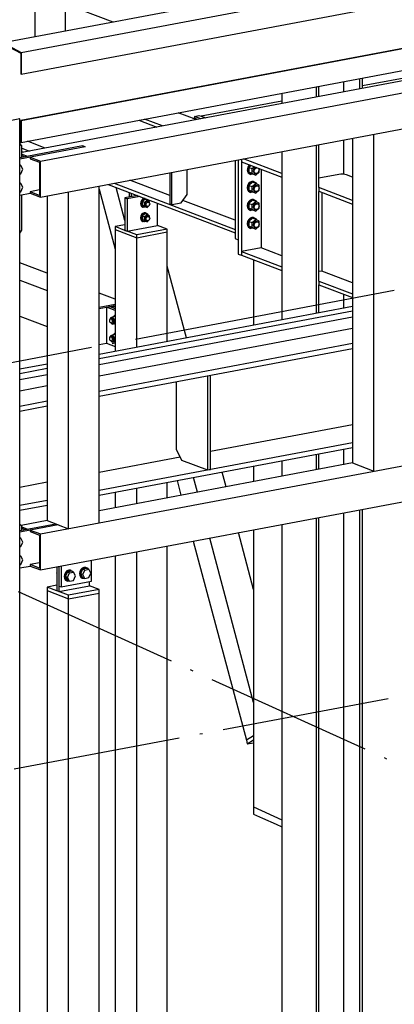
# Paper-space layout 'A0 Advance Steel' of a CAD drawing. Header units: millimetres. Extents: x -21 to 1320, y -7 to 928.
# Tile 64 of 134: x 959 to 972, y 124 to 159. Entities that reach past the tile are written whole.
import ezdxf

# ---------------------------------------------------------------- set-up
doc = ezdxf.new("R2010")
doc.units = ezdxf.units.MM
doc.linetypes.add('ACAD_ISO04W100', pattern=[30, 24, -3, 0, -3])
for name, color, linetype in [('AS_Belki', 145, 'CONTINUOUS'), ('AS_Blachy', 30, 'CONTINUOUS'), ('AS_Siatki', 72, 'CONTINUOUS'), ('AS_Sruby', 9, 'CONTINUOUS')]:
    doc.layers.add(name, color=color, linetype=linetype)

psp = doc.layouts.new('A0 Advance Steel')

# ---------------------------------------------------------------- linework, layer by layer
at = {"layer": 'AS_Belki', "linetype": 'Continuous', "ltscale": 0.25}
for p, q in [((1012.288, 168.4), (958.193, 158.208)), ((958.845, 157.864), (1012.94, 168.056)), ((958.845, 157.094), (1012.94, 167.285)), ((1012.917, 165.624), (958.822, 155.433)), ((1012.94, 165.615), (958.845, 155.424)), ((958.845, 154.653), (1012.94, 164.844)), ((1011.486, 164.206), (958.865, 154.292)), ((959.531, 153.981), (1012.253, 163.914)), ((959.33, 163.35), (959.33, 158.423)), ((960.421, 158.628), (960.421, 163.555)), ((959.531, 152.697), (1012.253, 162.629)), ((962.12, 158.948), (960.421, 159.596)), ((958.193, 158.208), (958.845, 157.864)), ((958.216, 158.158), (958.822, 157.838)), ((978.198, 158.02), (971.036, 156.671)), ((958.822, 157.838), (958.822, 157.102)), ((958.845, 157.864), (958.845, 157.094)), ((958.822, 157.102), (958.845, 157.094)), ((970.938, 156.567), (970.938, 156.931)), ((971.036, 156.585), (971.036, 156.95)), ((969.378, 156.637), (969.378, 156.273)), ((969.476, 156.291), (969.476, 156.656)), ((970.347, 156.82), (970.347, 156.456)), ((968.151, 156.406), (968.151, 156.042)), ((968.151, 156.127), (965.266, 155.584)), ((958.789, 155.489), (956.826, 155.119)), ((958.789, 155.489), (958.774, 155.497)), ((958.789, 124.343), (958.789, 155.489)), ((963.889, 155.239), (963.249, 155.483)), ((965.089, 155.465), (964.449, 155.709)), ((965.266, 155.584), (965.416, 155.527)), ((958.789, 155.132), (958.822, 155.138)), ((958.822, 155.433), (958.845, 155.424)), ((958.822, 155.433), (958.822, 154.704)), ((958.845, 155.424), (958.845, 154.653)), ((963.042, 155.444), (963.682, 155.2)), ((970.674, 154.796), (970.674, 143.199)), ((971.441, 142.907), (971.441, 154.94)), ((958.789, 154.721), (958.822, 154.704)), ((958.789, 154.682), (958.845, 154.653)), ((958.865, 154.445), (959.133, 154.343)), ((959.701, 154.45), (959.061, 154.694)), ((961.034, 154.526), (961.126, 154.491)), ((969.378, 154.552), (969.378, 148.54)), ((969.476, 153.036), (969.476, 154.57)), ((970.347, 154.734), (970.347, 153.513)), ((958.865, 154.327), (958.925, 154.304)), ((958.865, 154.235), (959.071, 154.156)), ((958.865, 154.184), (958.98, 154.139)), ((959.163, 154.121), (959.531, 153.981)), ((959.163, 154.121), (959.163, 154.07)), ((959.163, 154.07), (959.5, 153.941)), ((968.151, 154.321), (968.151, 148.308)), ((959.5, 153.941), (959.5, 152.76)), ((959.531, 152.697), (959.531, 153.981)), ((966.709, 153.956), (968.151, 153.407)), ((968.151, 153.538), (966.776, 154.062)), ((967.41, 153.689), (967.41, 150.882)), ((970.183, 153.506), (969.476, 153.373)), ((970.674, 153.412), (970.462, 153.493)), ((961.625, 141.058), (961.625, 153.091)), ((961.949, 153.152), (966.479, 151.426)), ((962.156, 153.191), (966.479, 151.544)), ((962.543, 151.862), (962.227, 153.046)), ((964.145, 152.757), (962.724, 153.298)), ((969.476, 153.036), (969.471, 153.035)), ((970.674, 152.577), (969.471, 153.035)), ((969.471, 153.035), (969.471, 152.904)), ((959.5, 152.952), (959.163, 152.888)), ((959.5, 152.76), (959.163, 152.888)), ((959.163, 152.888), (959.163, 152.837)), ((959.163, 152.837), (959.531, 152.697)), ((959.767, 152.741), (959.767, 141.144)), ((960.534, 140.852), (960.534, 152.886)), ((961.625, 152.986), (962.198, 150.839)), ((969.471, 152.904), (970.674, 152.446)), ((969.476, 149.699), (969.476, 152.902)), ((969.58, 152.863), (969.58, 150.055)), ((966.479, 151.868), (964.613, 152.579)), ((962.198, 151.539), (962.198, 147.187)), ((964.056, 147.537), (964.056, 151.452)), ((962.965, 147.332), (962.965, 151.247)), ((961.625, 141.058), (1012.252, 150.596)), ((967.41, 150.882), (966.709, 150.75)), ((966.709, 150.75), (968.151, 150.201)), ((966.709, 150.75), (966.709, 150.619)), ((966.709, 150.619), (968.151, 150.07)), ((968.151, 150.599), (967.41, 150.882)), ((959.767, 149.977), (958.789, 150.35)), ((964.741, 147.666), (964.056, 150.232)), ((967.14, 150.455), (967.14, 148.118)), ((969.58, 150.055), (969.476, 150.035)), ((970.674, 149.638), (969.58, 150.055)), ((958.789, 149.729), (959.767, 149.356)), ((969.476, 149.699), (969.471, 149.698)), ((969.471, 149.698), (970.674, 149.24)), ((969.471, 149.698), (969.471, 149.567)), ((969.471, 149.567), (970.674, 149.109)), ((969.476, 148.558), (969.476, 149.565)), ((959.531, 139.379), (1012.252, 149.311)), ((962.198, 149.051), (961.625, 149.269)), ((970.347, 149.233), (970.347, 148.722)), ((958.789, 148.444), (959.767, 148.072)), ((970.674, 148.784), (961.625, 147.079)), ((961.625, 145.769), (970.674, 147.474)), ((961.625, 145.589), (970.674, 147.294)), ((959.767, 146.729), (958.789, 146.545)), ((958.789, 145.235), (959.767, 145.419)), ((958.789, 145.055), (959.767, 145.239)), ((970.674, 144.565), (965.598, 143.609)), ((961.625, 142.224), (970.674, 143.928)), ((961.625, 142.044), (970.674, 143.748)), ((969.476, 142.973), (969.476, 143.523)), ((970.347, 143.687), (970.347, 143.137)), ((964.519, 143.405), (961.625, 142.86)), ((970.674, 143.199), (961.625, 141.494)), ((968.151, 143.273), (968.151, 142.724)), ((969.378, 143.504), (969.378, 142.955)), ((970.674, 143.199), (971.441, 142.907)), ((966.161, 142.349), (966.021, 142.872)), ((967.14, 143.083), (967.14, 142.533)), ((959.767, 142.51), (958.789, 142.326)), ((964.056, 141.952), (964.056, 142.502)), ((964.407, 142.568), (964.547, 142.045)), ((965.135, 142.156), (964.996, 142.679)), ((962.198, 142.152), (962.198, 141.602)), ((962.965, 141.747), (962.965, 142.296)), ((958.789, 141.689), (959.767, 141.874)), ((958.789, 141.509), (959.767, 141.694)), ((970.347, 141.416), (970.347, 124.343)), ((970.938, 124.343), (970.938, 141.527)), ((971.036, 124.343), (971.036, 141.546)), ((959.767, 141.144), (958.837, 140.969)), ((959.767, 141.144), (960.074, 141.027)), ((961.241, 140.985), (961.625, 141.058)), ((969.378, 141.234), (969.378, 124.343)), ((969.476, 124.343), (969.476, 141.252)), ((958.865, 140.917), (959.071, 140.838)), ((958.865, 140.866), (958.981, 140.821)), ((960.166, 140.992), (959.163, 140.803)), ((959.163, 140.803), (959.531, 140.663)), ((959.163, 140.803), (959.163, 140.752)), ((959.163, 140.752), (959.5, 140.623)), ((959.531, 140.663), (961.241, 140.985)), ((960.074, 141.027), (960.166, 140.992)), ((960.166, 140.992), (960.534, 140.852)), ((967.14, 138.681), (966.598, 140.71)), ((967.14, 140.812), (967.14, 130.916)), ((968.151, 141.002), (968.151, 124.343)), ((959.5, 140.623), (959.5, 139.442)), ((959.531, 139.379), (959.531, 140.663)), ((964.984, 140.406), (966.883, 133.293)), ((967.14, 134.647), (965.573, 140.517)), ((962.965, 124.343), (962.965, 140.026)), ((964.056, 124.343), (964.056, 140.231)), ((962.198, 139.881), (962.198, 124.343)), ((959.5, 139.634), (959.163, 139.57)), ((959.5, 139.442), (959.163, 139.57)), ((959.163, 139.57), (959.163, 139.519)), ((959.163, 139.519), (959.531, 139.379)), ((959.767, 138.639), (959.767, 124.343)), ((960.534, 124.343), (960.534, 138.347)), ((961.625, 124.343), (961.625, 138.553)), ((967.14, 130.916), (968.151, 130.457)), ((958.789, 84.643), (958.789, 124.343)), ((959.767, 124.343), (959.767, 88.604)), ((960.534, 88.312), (960.534, 124.343)), ((961.625, 88.518), (961.625, 124.343)), ((962.198, 124.343), (962.198, 119.655)), ((962.965, 119.363), (962.965, 124.343)), ((964.056, 119.568), (964.056, 124.343)), ((968.151, 124.343), (968.151, 113.92)), ((969.378, 124.343), (969.378, 113.452)), ((969.476, 113.471), (969.476, 124.343)), ((970.347, 124.343), (970.347, 113.971)), ((970.938, 113.746), (970.938, 124.343)), ((971.036, 113.765), (971.036, 124.343))]:
    psp.add_line(p, q, dxfattribs=at)
at = {"layer": 'AS_Belki', "linetype": 'Continuous', "ltscale": 0.25, "extrusion": (-2.77556e-17, 0.96345, 0.267889)}
psp.add_arc((-970.298, -41.111, 147.853), 0.2, 215.1174, 305.1174, dxfattribs=at)
at = {"layer": 'AS_Blachy', "linetype": 'Continuous', "ltscale": 0.25}
for p, q in [((965.026, 155.518), (964.975, 155.508)), ((965.026, 155.582), (965.19, 155.613)), ((965.253, 155.496), (965.026, 155.582)), ((965.026, 155.582), (965.026, 155.518)), ((965.14, 155.475), (965.026, 155.518)), ((965.19, 155.613), (965.266, 155.584)), ((965.416, 155.527), (965.266, 155.584)), ((958.865, 154.533), (958.789, 154.608)), ((961.034, 154.526), (958.789, 154.103)), ((961.126, 154.491), (958.789, 154.051)), ((958.865, 154.118), (958.865, 154.533)), ((961.126, 154.491), (961.034, 154.526)), ((966.479, 154.006), (966.479, 151.22)), ((966.594, 154.027), (966.594, 153.681)), ((966.709, 154.049), (966.709, 150.75)), ((964.145, 153.566), (964.145, 152.459)), ((964.222, 152.43), (964.222, 153.58)), ((964.767, 152.79), (964.767, 153.683)), ((966.594, 153.681), (966.594, 150.663)), ((958.789, 152.766), (959.163, 152.837)), ((958.865, 151.514), (958.865, 152.781)), ((962.999, 152.752), (962.543, 152.666)), ((962.543, 152.666), (962.62, 152.637)), ((962.543, 152.666), (962.543, 151.51)), ((963.075, 152.723), (962.62, 152.637)), ((962.696, 152.867), (962.71, 152.862)), ((962.696, 152.867), (962.696, 152.695)), ((962.773, 152.838), (962.773, 152.71)), ((964.549, 152.492), (964.767, 152.79)), ((962.62, 152.637), (962.62, 151.481)), ((963.711, 151.687), (963.711, 152.481)), ((964.145, 152.459), (964.222, 152.43)), ((964.222, 152.43), (964.549, 152.492)), ((962.543, 151.707), (962.198, 151.642)), ((962.543, 151.51), (962.198, 151.642)), ((962.198, 151.642), (962.198, 151.539)), ((962.62, 151.481), (963.711, 151.687)), ((964.056, 151.555), (963.711, 151.687)), ((958.789, 151.411), (958.865, 151.514)), ((962.198, 151.539), (962.965, 151.247)), ((962.582, 151.496), (962.543, 151.51)), ((962.543, 151.51), (962.62, 151.481)), ((962.62, 151.481), (962.582, 151.496)), ((962.965, 151.35), (962.62, 151.481)), ((964.056, 151.555), (962.965, 151.35)), ((962.965, 151.247), (964.056, 151.452)), ((962.965, 151.247), (962.965, 151.35)), ((964.056, 151.452), (964.056, 151.555)), ((966.479, 151.22), (966.594, 151.176)), ((966.594, 150.663), (966.709, 150.619)), ((962.198, 148.858), (961.625, 148.75)), ((961.999, 148.786), (962.198, 148.823)), ((961.625, 148.715), (961.89, 148.765)), ((970.674, 148.623), (961.625, 146.919)), ((961.89, 148.765), (961.999, 148.786)), ((962.198, 148.648), (961.89, 148.765)), ((961.89, 148.765), (961.89, 147.48)), ((962.075, 148.756), (961.999, 148.786)), ((962.185, 148.777), (962.075, 148.756)), ((962.198, 148.71), (962.075, 148.756)), ((962.198, 148.772), (962.185, 148.777)), ((970.674, 148.405), (961.625, 146.7)), ((961.625, 146.315), (970.674, 148.02)), ((961.625, 147.431), (961.89, 147.48)), ((961.89, 147.48), (962.198, 147.363)), ((959.767, 146.569), (958.789, 146.384)), ((959.767, 146.35), (958.789, 146.166)), ((965.598, 142.972), (965.598, 146.338)), ((964.377, 146.108), (964.377, 143.696)), ((965.489, 146.317), (965.489, 142.952)), ((958.789, 145.781), (959.767, 145.965)), ((964.377, 143.696), (964.569, 143.302)), ((964.569, 143.302), (965.489, 142.952)), ((965.489, 142.952), (965.598, 142.972)), ((958.789, 140.785), (960.074, 141.027)), ((958.865, 140.942), (958.789, 141.017)), ((959.163, 140.803), (958.789, 140.733)), ((958.865, 140.8), (958.865, 140.942)), ((961.357, 138.976), (961.357, 139.722)), ((958.789, 139.448), (959.163, 139.519)), ((960.113, 139.488), (960.113, 138.636)), ((960.189, 139.503), (960.189, 138.8)), ((960.266, 139.517), (960.266, 138.771)), ((960.266, 138.771), (961.357, 138.976)), ((961.28, 138.813), (961.28, 138.962)), ((960.113, 138.833), (959.767, 138.768)), ((960.113, 138.636), (959.767, 138.768)), ((959.767, 138.768), (959.767, 138.639)), ((959.767, 138.639), (960.534, 138.347)), ((960.151, 138.622), (960.113, 138.636)), ((960.534, 138.476), (960.151, 138.622)), ((960.189, 138.607), (961.28, 138.813)), ((960.189, 138.8), (960.189, 138.607)), ((960.189, 138.8), (960.266, 138.771)), ((961.625, 138.681), (960.534, 138.476)), ((961.625, 138.681), (961.28, 138.813)), ((961.625, 138.553), (961.625, 138.681)), ((960.534, 138.347), (961.625, 138.553)), ((960.534, 138.347), (960.534, 138.476)), ((967.14, 133.455), (966.883, 133.293)), ((966.883, 133.293), (966.917, 133.166)), ((966.917, 133.166), (967.14, 133.307)), ((966.917, 133.166), (967.14, 133.202)), ((967.14, 130.916), (967.14, 130.659)), ((967.14, 130.659), (967.454, 130.516)), ((967.454, 130.516), (967.942, 130.295)), ((967.942, 130.295), (968.151, 130.2))]:
    psp.add_line(p, q, dxfattribs=at)
at = {"layer": 'AS_Siatki', "color": 20, "linetype": 'ACAD_ISO04W100', "ltscale": 0.25}
for p, q in [((966.261, 148.257), (978.545, 150.571)), ((1047.249, 98.404), (934.369, 149.666)), ((641.77, 87.123), (966.262, 148.257)), ((966.262, 148.257), (966.261, 148.257)), ((667.312, 77.394), (991.804, 138.528))]:
    psp.add_line(p, q, dxfattribs=at)
at = {"layer": 'AS_Sruby', "linetype": 'Continuous', "ltscale": 0.25}
for p, q in [((958.827, 153.829), (958.789, 153.843)), ((958.789, 153.822), (958.827, 153.829)), ((958.9, 153.694), (958.827, 153.829)), ((967.052, 153.826), (966.977, 153.761)), ((966.977, 153.761), (967.09, 153.718)), ((966.977, 153.761), (966.977, 153.589)), ((967.09, 153.718), (967.165, 153.782)), ((967.09, 153.546), (967.09, 153.718)), ((967.343, 153.593), (967.343, 153.715)), ((958.789, 153.524), (958.827, 153.532)), ((958.827, 153.532), (958.9, 153.694)), ((966.977, 153.589), (967.103, 153.527)), ((967.09, 153.546), (966.977, 153.589)), ((967.018, 153.518), (967.041, 153.509)), ((967.217, 153.484), (967.09, 153.546)), ((967.103, 153.527), (967.217, 153.484)), ((967.183, 153.554), (967.216, 153.542)), ((967.217, 153.484), (967.343, 153.593)), ((958.827, 153.187), (958.789, 153.201)), ((958.789, 153.18), (958.827, 153.187)), ((958.9, 153.052), (958.827, 153.187)), ((958.827, 152.889), (958.9, 153.052)), ((967.103, 153.228), (966.977, 153.118)), ((966.977, 153.118), (967.09, 153.075)), ((966.977, 153.118), (966.977, 152.946)), ((967.09, 153.075), (967.217, 153.184)), ((967.09, 152.903), (967.09, 153.075)), ((967.217, 153.184), (967.103, 153.228)), ((967.166, 153.246), (967.143, 153.254)), ((967.343, 153.122), (967.217, 153.184)), ((967.282, 153.102), (967.25, 153.114)), ((967.343, 152.951), (967.343, 153.122)), ((958.789, 152.882), (958.827, 152.889)), ((966.977, 152.946), (967.103, 152.884)), ((967.09, 152.903), (966.977, 152.946)), ((967.018, 152.875), (967.041, 152.866)), ((967.217, 152.841), (967.09, 152.903)), ((967.103, 152.884), (967.217, 152.841)), ((967.183, 152.911), (967.216, 152.899)), ((967.217, 152.841), (967.343, 152.951)), ((963.252, 152.617), (963.157, 152.535)), ((963.24, 152.503), (963.157, 152.535)), ((963.157, 152.535), (963.157, 152.406)), ((963.157, 152.406), (963.252, 152.36)), ((963.24, 152.375), (963.157, 152.406)), ((963.182, 152.344), (963.201, 152.336)), ((963.24, 152.503), (963.334, 152.585)), ((963.24, 152.375), (963.24, 152.503)), ((963.334, 152.328), (963.24, 152.375)), ((963.334, 152.585), (963.252, 152.617)), ((963.252, 152.36), (963.334, 152.328)), ((963.309, 152.381), (963.342, 152.369)), ((963.429, 152.539), (963.334, 152.585)), ((963.334, 152.328), (963.429, 152.41)), ((963.392, 152.52), (963.359, 152.533)), ((963.429, 152.474), (963.429, 152.539)), ((963.429, 152.41), (963.429, 152.438)), ((967.103, 152.585), (966.977, 152.475)), ((966.977, 152.475), (967.09, 152.432)), ((966.977, 152.475), (966.977, 152.303)), ((967.09, 152.432), (967.217, 152.542)), ((967.09, 152.26), (967.09, 152.432)), ((967.217, 152.542), (967.103, 152.585)), ((967.166, 152.603), (967.143, 152.612)), ((967.343, 152.48), (967.217, 152.542)), ((967.217, 152.198), (967.343, 152.308)), ((967.282, 152.459), (967.25, 152.471)), ((967.343, 152.308), (967.343, 152.48)), ((963.252, 152.103), (963.157, 152.021)), ((963.24, 151.989), (963.157, 152.021)), ((963.157, 152.021), (963.157, 151.892)), ((963.24, 151.989), (963.334, 152.072)), ((963.24, 151.861), (963.24, 151.989)), ((963.334, 152.072), (963.252, 152.103)), ((963.302, 152.126), (963.282, 152.134)), ((963.429, 152.025), (963.334, 152.072)), ((963.392, 152.007), (963.359, 152.019)), ((963.429, 151.96), (963.429, 152.025)), ((966.977, 152.303), (967.103, 152.241)), ((967.09, 152.26), (966.977, 152.303)), ((967.018, 152.232), (967.041, 152.223)), ((967.217, 152.198), (967.09, 152.26)), ((967.103, 152.241), (967.217, 152.198)), ((967.166, 151.96), (967.143, 151.969)), ((967.183, 152.269), (967.216, 152.256)), ((963.157, 151.892), (963.252, 151.846)), ((963.24, 151.861), (963.157, 151.892)), ((963.182, 151.83), (963.201, 151.823)), ((963.334, 151.814), (963.24, 151.861)), ((963.252, 151.846), (963.334, 151.814)), ((963.309, 151.867), (963.342, 151.855)), ((963.334, 151.814), (963.429, 151.896)), ((963.429, 151.896), (963.429, 151.924)), ((967.103, 151.942), (966.977, 151.832)), ((966.977, 151.832), (967.09, 151.789)), ((966.977, 151.832), (966.977, 151.661)), ((966.977, 151.661), (967.103, 151.599)), ((967.09, 151.617), (966.977, 151.661)), ((967.09, 151.789), (967.217, 151.899)), ((967.09, 151.617), (967.09, 151.789)), ((967.217, 151.555), (967.09, 151.617)), ((967.217, 151.899), (967.103, 151.942)), ((967.183, 151.626), (967.216, 151.614)), ((967.343, 151.837), (967.217, 151.899)), ((967.217, 151.555), (967.343, 151.665)), ((967.282, 151.816), (967.25, 151.828)), ((967.343, 151.665), (967.343, 151.837)), ((967.018, 151.589), (967.041, 151.581)), ((967.103, 151.599), (967.217, 151.555)), ((962.198, 148.468), (962.172, 148.463)), ((962.09, 148.414), (962.023, 148.375)), ((962.023, 148.375), (962.023, 148.352)), ((962.072, 148.363), (962.026, 148.354)), ((962.058, 148.199), (962.09, 148.156)), ((962.062, 148.199), (962.107, 148.207)), ((962.198, 148.434), (962.09, 148.414)), ((962.09, 148.414), (962.156, 148.324)), ((962.156, 148.195), (962.09, 148.156)), ((962.09, 148.156), (962.198, 148.177)), ((962.198, 148.332), (962.156, 148.324)), ((962.156, 148.324), (962.156, 148.195)), ((962.198, 148.203), (962.156, 148.195)), ((962.09, 147.771), (962.023, 147.733)), ((962.023, 147.733), (962.023, 147.71)), ((962.198, 147.792), (962.09, 147.771)), ((962.09, 147.771), (962.156, 147.682)), ((962.198, 147.826), (962.172, 147.821)), ((962.072, 147.721), (962.026, 147.712)), ((962.058, 147.556), (962.09, 147.514)), ((962.062, 147.556), (962.107, 147.565)), ((962.156, 147.553), (962.09, 147.514)), ((962.09, 147.514), (962.198, 147.535)), ((962.198, 147.69), (962.156, 147.682)), ((962.156, 147.682), (962.156, 147.553)), ((962.198, 147.561), (962.156, 147.553)), ((958.827, 140.511), (958.789, 140.525)), ((958.789, 140.504), (958.827, 140.511)), ((958.9, 140.376), (958.827, 140.511)), ((958.827, 140.213), (958.9, 140.376)), ((958.789, 140.206), (958.827, 140.213)), ((958.827, 139.869), (958.789, 139.883)), ((958.789, 139.862), (958.827, 139.869)), ((958.9, 139.734), (958.827, 139.869)), ((958.827, 139.571), (958.9, 139.734)), ((958.789, 139.564), (958.827, 139.571)), ((960.489, 139.302), (960.416, 139.139)), ((960.635, 139.329), (960.489, 139.302)), ((960.565, 139.272), (960.489, 139.302)), ((960.565, 139.272), (960.711, 139.3)), ((960.624, 139.356), (960.601, 139.365)), ((960.711, 139.3), (960.635, 139.329)), ((960.784, 139.165), (960.711, 139.3)), ((961.034, 139.404), (960.961, 139.242)), ((961.18, 139.432), (961.034, 139.404)), ((961.111, 139.375), (961.034, 139.404)), ((961.038, 139.213), (961.111, 139.375)), ((961.111, 139.375), (961.257, 139.403)), ((961.17, 139.459), (961.147, 139.468)), ((961.257, 139.403), (961.18, 139.432)), ((961.33, 139.267), (961.257, 139.403)), ((960.113, 139.28), (960.103, 139.258)), ((960.103, 139.258), (960.113, 139.24)), ((960.113, 139.254), (960.103, 139.258)), ((960.416, 139.139), (960.489, 139.004)), ((960.493, 139.11), (960.416, 139.139)), ((960.476, 138.985), (960.499, 138.977)), ((960.489, 139.004), (960.565, 138.975)), ((960.493, 139.11), (960.565, 139.272)), ((960.565, 138.975), (960.493, 139.11)), ((960.565, 138.975), (960.711, 139.002)), ((960.711, 139.002), (960.784, 139.165)), ((960.961, 139.242), (961.034, 139.107)), ((961.038, 139.213), (960.961, 139.242)), ((961.021, 139.088), (961.044, 139.079)), ((961.034, 139.107), (961.111, 139.077)), ((961.111, 139.077), (961.038, 139.213)), ((961.111, 139.077), (961.257, 139.105)), ((961.257, 139.105), (961.33, 139.267))]:
    psp.add_line(p, q, dxfattribs=at)
at = {"layer": 'AS_Sruby', "linetype": 'Continuous', "ltscale": 0.25, "extrusion": (0.575254, -0.219126, 0.788078)}
for centre, radius in [((487.29, -669.416, 522.887), 0.107), ((485.388, -666.712, 520.776), 0.08), ((486.689, -669.596, 523.028), 0.107), ((484.908, -666.856, 520.888), 0.08), ((486.089, -669.776, 523.169), 0.107)]:
    psp.add_circle(centre, radius, dxfattribs=at)
at = {"layer": 'AS_Sruby', "linetype": 'Continuous', "ltscale": 0.25, "extrusion": (-0.817975, -0.154104, 0.554228)}
for centre in [(32.4, 539.189, -809.778), (33.031, 539.123, -809.679)]:
    psp.add_circle(centre, 0.08, dxfattribs=at)
at = {"layer": 'AS_Sruby', "linetype": 'Continuous', "ltscale": 0.25, "extrusion": (0.575254, -0.219126, 0.788078)}
for centre, radius, start, end in [((484.889, -662.908, 517.804), 0.2, 333.2623, 342.5246), ((487.891, -669.093, 522.635), 0.2, 59.8414, 183.297), ((487.891, -669.208, 522.725), 0.107, 16.3647, 183.297), ((484.288, -663.088, 517.945), 0.2, 333.2622, 342.5246), ((487.29, -669.273, 522.776), 0.2, 3.297, 183.297), ((487.29, -669.388, 522.866), 0.107, 3.297, 183.297), ((485.388, -666.599, 520.687), 0.16, 10.6164, 183.297), ((485.388, -666.685, 520.754), 0.08, 3.297, 183.297), ((486.689, -669.454, 522.917), 0.2, 3.297, 183.297), ((486.689, -669.569, 523.007), 0.107, 3.297, 183.297), ((484.908, -666.743, 520.8), 0.16, 3.297, 183.297), ((484.908, -666.829, 520.867), 0.08, 3.297, 183.297), ((486.089, -669.634, 523.058), 0.2, 3.297, 183.297), ((486.089, -669.749, 523.148), 0.107, 3.297, 183.297), ((472.443, -666.644, 520.722), 0.2, 333.2623, 342.5246), ((471.843, -666.824, 520.863), 0.2, 333.2622, 342.5246), ((471.982, -668.352, 522.057), 0.2, 3.297, 183.297), ((472.272, -668.725, 522.348), 0.2, 3.297, 183.297)]:
    psp.add_arc(centre, radius, start, end, dxfattribs=at)
at = {"layer": 'AS_Sruby', "linetype": 'Continuous', "ltscale": 0.25, "extrusion": (-0.575254, 0.219126, -0.788078)}
for centre, radius, start, end in [((-487.891, -669.112, -522.65), 0.2, 323.4635, 120.1585), ((-487.891, -669.235, -522.746), 0.107, 199.5175, 163.6354), ((-487.29, -669.293, -522.791), 0.2, 323.4634, 217.8679), ((-485.388, -666.615, -520.7), 0.16, 319.0013, 169.3834), ((-485.388, -666.615, -520.7), 0.16, 190.8318, 223.2968), ((-486.689, -669.473, -522.932), 0.2, 323.4634, 217.868), ((-484.908, -666.759, -520.812), 0.16, 319.0013, 223.2967), ((-486.089, -669.653, -523.073), 0.2, 323.4634, 217.8679), ((-471.982, -668.372, -522.072), 0.2, 332.9896, 206.7378), ((-472.272, -668.744, -522.363), 0.2, 332.9895, 206.7378)]:
    psp.add_arc(centre, radius, start, end, dxfattribs=at)
at = {"layer": 'AS_Sruby', "linetype": 'Continuous', "ltscale": 0.25, "extrusion": (-0.817975, -0.154104, 0.554228)}
for centre, radius, start, end in [((32.4, 539.281, -809.917), 0.16, 167.0553, 217.7623), ((32.4, 539.215, -809.817), 0.08, 3.7257, 183.7257), ((32.4, 539.281, -809.917), 0.16, 322.523, 335.3961), ((33.031, 539.215, -809.818), 0.16, 167.0554, 217.7624), ((33.031, 539.149, -809.718), 0.08, 3.7257, 183.7257), ((33.031, 539.215, -809.818), 0.16, 322.523, 335.3961)]:
    psp.add_arc(centre, radius, start, end, dxfattribs=at)

doc.saveas('drawing.dxf')
